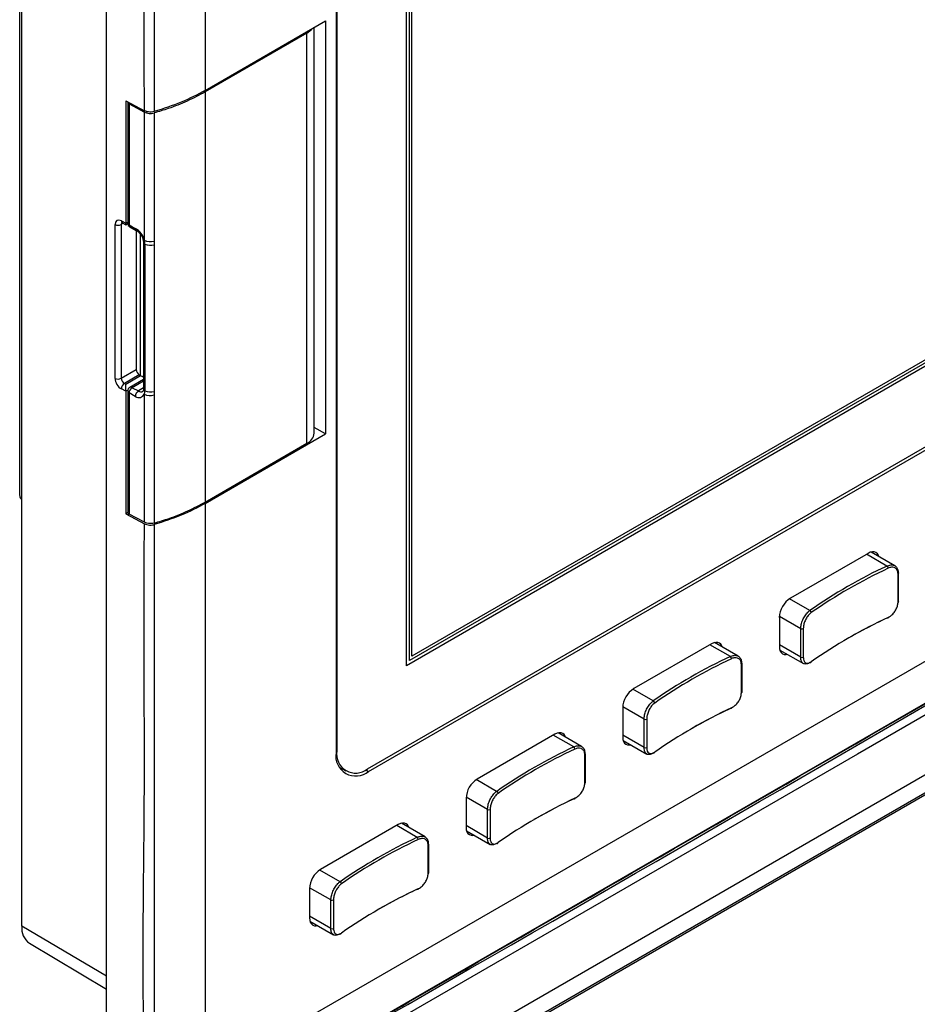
# Model space of a CAD drawing. Header units: millimetres. Extents: x 7205 to 9529, y -660 to 140.
# Tile 160 of 193: x 8882 to 8985, y -272 to -159. Entities that reach past the tile are written whole.
import ezdxf

# ---------------------------------------------------------------- set-up
doc = ezdxf.new("R2010")
doc.units = ezdxf.units.MM
doc.header["$LTSCALE"] = 3

msp = doc.modelspace()

# ---------------------------------------------------------------- linework, layer by layer
at = {"color": 7, "linetype": 'Continuous', "lineweight": 25}
for p, q in [((8882.04, -262.98), (8882.04, -95.59)), ((8891.77, -285.12), (8891.77, -96.5)), ((8918.08, -101.98), (8918.08, -243.07)), ((8918.16, -101.78), (8918.16, -242.88)), ((8926.15, -233.12), (8926.15, -102.31)), ((8926.5, -232.51), (8926.5, -102.52)), ((8926.79, -232.02), (8926.79, -102.68)), ((8903.09, -103.04), (8903.09, -167.13)), ((8881.8, -114.31), (8881.8, -213.6)), ((9170.57, -140.91), (8907.13, -293)), ((9168.25, -142.49), (8907.33, -293.12)), ((9076.77, -146.17), (8926.15, -233.12)), ((9076.41, -145.97), (8926.5, -232.51)), ((9076.13, -145.81), (8926.79, -232.02)), ((8921.7, -244.92), (9081.22, -152.83)), ((8921.82, -245.24), (9081.35, -153.15)), ((8903.09, -167.13), (8916.87, -159.17)), ((8916.87, -159.17), (8916.87, -206.53)), ((8915.57, -206.45), (8915.57, -159.93)), ((8914.75, -160.56), (8903.09, -167.3)), ((8914.75, -207.59), (8914.75, -160.56)), ((8903.09, -167.3), (8903.09, -214.33)), ((8893.97, -168.32), (8896.1, -169.46)), ((8893.97, -168.32), (8893.97, -182.36)), ((8894.19, -168.47), (8894.19, -182.35)), ((8894.35, -168.68), (8896.1, -169.63)), ((8894.35, -168.68), (8894.35, -182.56)), ((8896.08, -181.55), (8896.08, -200.24)), ((8892.74, -200.15), (8892.74, -182.51)), ((8893.43, -182.51), (8893.43, -200.14)), ((8893.47, -182.09), (8893.97, -182.36)), ((8893.57, -182.32), (8893.96, -182.53)), ((8893.58, -182.32), (8893.57, -182.32)), ((8893.96, -182.53), (8894.19, -182.4)), ((8894.35, -182.56), (8895.06, -182.95)), ((8894.45, -182.79), (8895.17, -183.18)), ((8895.17, -183.18), (8895.17, -199.14)), ((8896, -184.56), (8896, -201.38)), ((8896.16, -184.77), (8896.16, -201.59)), ((8897.22, -184.41), (8897.22, -184.83)), ((8893.43, -200.14), (8895.17, -199.14)), ((8895.52, -199.75), (8893.81, -200.74)), ((8895.52, -199.75), (8895.66, -199.84)), ((8893.81, -200.74), (8893.96, -200.82)), ((8893.96, -200.82), (8895.66, -199.84)), ((8896, -200.29), (8894.44, -201.19)), ((8893.97, -201.63), (8893.47, -201.36)), ((8893.97, -201.63), (8893.97, -215.68)), ((8894.19, -201.62), (8894.19, -215.5)), ((8894.35, -201.83), (8894.35, -215.72)), ((8895.06, -202.22), (8894.35, -201.83)), ((8894.69, -201.22), (8895.41, -201.6)), ((8896.1, -216.66), (8896.1, -201.97)), ((8904.5, -279.41), (9036.73, -203.07)), ((8903.09, -214.49), (8916.87, -206.53)), ((8916.87, -206.53), (8915.57, -205.78)), ((8903.09, -214.33), (8914.75, -207.59)), ((8903.09, -214.49), (8903.09, -278.59)), ((8894.19, -215.55), (8893.97, -215.68)), ((8893.97, -215.68), (8896.1, -216.82)), ((8896.1, -216.66), (8894.35, -215.72)), ((9036.73, -216.14), (8904.5, -292.47)), ((8982.17, -221.63), (8979.46, -220.07)), ((8979.1, -220.22), (8970.19, -225.36)), ((8982.53, -225.85), (8982.53, -222.58)), ((8982.6, -225.76), (8982.6, -222.49)), ((8968.92, -227.56), (8968.92, -230.91)), ((8971.37, -232.13), (8971.37, -228.86)), ((8971.67, -228.85), (8971.67, -232.11)), ((8961.14, -230.58), (8952.23, -235.73)), ((8964.21, -232), (8961.5, -230.44)), ((8968.97, -231.3), (8971.68, -232.86)), ((8964.57, -236.22), (8964.57, -232.95)), ((8964.64, -236.13), (8964.64, -232.86)), ((8950.96, -237.93), (8950.96, -241.28)), ((8953.41, -242.49), (8953.41, -239.23)), ((8953.71, -239.22), (8953.71, -242.48)), ((8943.18, -240.95), (8934.27, -246.1)), ((8946.25, -242.37), (8943.54, -240.81)), ((8951.01, -241.66), (8953.72, -243.23)), ((8946.61, -246.59), (8946.61, -243.32)), ((8946.68, -246.49), (8946.68, -243.23)), ((8918.45, -244.73), (8919.2, -245.17)), ((8918.56, -244.93), (8918.79, -244.93)), ((8933, -248.3), (8933, -251.65)), ((8935.45, -252.86), (8935.45, -249.6)), ((8935.75, -249.59), (8935.75, -252.85)), ((8925.22, -251.32), (8916.31, -256.46)), ((8928.29, -252.74), (8925.58, -251.17)), ((8933.05, -252.03), (8935.76, -253.6)), ((8928.65, -256.95), (8928.65, -253.69)), ((8928.72, -256.86), (8928.72, -253.6)), ((8915.04, -258.67), (8915.04, -262.02)), ((8917.49, -263.23), (8917.49, -259.96)), ((8917.79, -259.95), (8917.79, -263.22)), ((8915.09, -262.4), (8917.8, -263.96)), ((8882.91, -264.93), (8891.77, -270.18))]:
    msp.add_line(p, q, dxfattribs=at)
at = {"color": 8, "linetype": 'Continuous', "lineweight": 25}
for p, q in [((8893.67, -182.37), (8893.43, -182.51)), ((8893.97, -182.36), (8894.19, -182.23)), ((8895.66, -199.84), (8895.66, -183.65)), ((8896, -200.46), (8894.69, -201.22)), ((8894.2, -201.49), (8893.97, -201.63)), ((8896, -201.23), (8895.41, -201.6)), ((8981.26, -221.67), (8978.92, -220.32)), ((8972.43, -226.77), (8970.09, -225.42)), ((8971.37, -228.86), (8968.92, -227.44)), ((8963.3, -232.04), (8960.96, -230.69)), ((8971.37, -232.13), (8968.92, -230.71)), ((8954.46, -237.14), (8952.13, -235.79)), ((8953.41, -239.23), (8950.96, -237.81)), ((8945.34, -242.41), (8943, -241.05)), ((8953.41, -242.49), (8950.96, -241.08)), ((8918.16, -242.88), (8918.08, -242.83)), ((8921.48, -245.04), (8921.82, -245.24)), ((8936.5, -247.51), (8934.17, -246.16)), ((8935.45, -249.6), (8933, -248.18)), ((8927.38, -252.78), (8925.04, -251.42)), ((8935.45, -252.86), (8933, -251.44)), ((8918.54, -257.88), (8916.21, -256.53)), ((8917.49, -259.96), (8915.04, -258.55)), ((8917.49, -263.23), (8915.04, -261.81)), ((8891.77, -268.7), (8882.04, -262.98))]:
    msp.add_line(p, q, dxfattribs=at)
at = {"color": 7, "linetype": 'Continuous', "lineweight": 25, "flags": 128}
for points in [[(8897.22, -99.66), (8897.22, -99.66), (8897.22, -101.29), (8897.22, -107.83), (8897.22, -133.96), (8897.22, -169.56)], [(8898.63, -287.64), (8898.63, -287.64), (8900.04, -286.82), (8905.7, -283.56), (8928.32, -270.5), (9018.84, -218.25), (9098.12, -172.48), (9177.4, -126.71), (9177.4, -126.71)], [(9177.44, -128.04), (9177.44, -128.04), (9176.03, -128.86), (9170.37, -132.12), (9147.74, -145.19), (9057.23, -197.43), (8977.89, -243.24), (8898.55, -289.04), (8898.55, -289.04)], [(8914.75, -160.56), (8915.25, -160.17), (8915.35, -160.06)], [(8896.1, -184.32), (8896.1, -181.6), (8896.1, -179.95), (8896.1, -169.63)], [(8897.22, -169.72), (8897.22, -171.35), (8897.22, -177.89), (8897.22, -184.41)], [(8897.22, -184.83), (8897.22, -186.49), (8897.22, -193.15), (8897.22, -201.65)], [(8897.22, -201.65), (8897.22, -201.89), (8897.22, -202.06)], [(8897.22, -202.06), (8897.22, -204.02), (8897.22, -216.75)], [(8897.22, -216.92), (8897.22, -218.55), (8897.22, -225.08), (8897.22, -251.21), (8897.22, -286.81), (8897.22, -286.81)], [(8980.32, -220.57), (8980.28, -220.44), (8980.16, -220.26), (8980, -220.13), (8979.81, -220.06), (8979.59, -220.05), (8979.35, -220.1), (8979.1, -220.22)], [(8981.39, -227.56), (8981.39, -227.59), (8981.38, -227.61), (8981.37, -227.63), (8981.35, -227.65), (8981.33, -227.65), (8981.31, -227.65), (8981.29, -227.65), (8981.26, -227.63)], [(8962.36, -230.94), (8962.31, -230.81), (8962.2, -230.63), (8962.04, -230.5), (8961.85, -230.42), (8961.63, -230.42), (8961.39, -230.47), (8961.14, -230.58)], [(8968.92, -230.91), (8968.94, -231.18), (8969.01, -231.42), (8969.13, -231.6), (8969.29, -231.74), (8969.48, -231.81), (8969.7, -231.82), (8969.83, -231.79)], [(8963.43, -237.93), (8963.43, -237.96), (8963.42, -237.98), (8963.41, -238), (8963.39, -238.01), (8963.37, -238.02), (8963.35, -238.02), (8963.33, -238.01), (8963.3, -238)], [(8944.4, -241.3), (8944.35, -241.18), (8944.24, -241), (8944.08, -240.86), (8943.89, -240.79), (8943.67, -240.78), (8943.43, -240.84), (8943.18, -240.95)], [(8950.96, -241.28), (8950.98, -241.55), (8951.05, -241.79), (8951.17, -241.97), (8951.33, -242.1), (8951.52, -242.18), (8951.74, -242.18), (8951.87, -242.16)], [(8945.47, -248.29), (8945.47, -248.32), (8945.46, -248.35), (8945.45, -248.37), (8945.43, -248.38), (8945.41, -248.39), (8945.39, -248.39), (8945.37, -248.38), (8945.34, -248.37)], [(8926.44, -251.67), (8926.39, -251.55), (8926.28, -251.36), (8926.12, -251.23), (8925.93, -251.16), (8925.71, -251.15), (8925.47, -251.21), (8925.22, -251.32)], [(8933, -251.65), (8933.02, -251.92), (8933.09, -252.16), (8933.21, -252.34), (8933.37, -252.47), (8933.56, -252.54), (8933.78, -252.55), (8933.91, -252.53)], [(8927.51, -258.66), (8927.51, -258.69), (8927.5, -258.72), (8927.49, -258.74), (8927.47, -258.75), (8927.45, -258.76), (8927.43, -258.76), (8927.41, -258.75), (8927.38, -258.74)], [(8915.04, -262.02), (8915.06, -262.29), (8915.13, -262.52), (8915.25, -262.71), (8915.41, -262.84), (8915.6, -262.91), (8915.82, -262.92), (8915.95, -262.9)]]:
    msp.add_lwpolyline(points, dxfattribs=at)
at = {"color": 7, "linetype": 'Continuous', "lineweight": 25}
for centre, radius, start, end in [((8894.43, -168.46), 0.242, 175.0261, 249.2795), ((8896.78, -168.2), 1.58, 244.223, 286.0324), ((8893.08, -181.82), 0.772, 243.854, 297.3007), ((8894.69, -182.35), 0.5, 180, 241.7051), ((8893.89, -184.91), 2.29, 15.0989, 59.038), ((8896.78, -182.89), 1.58, 244.2221, 286.0359), ((8894.45, -184.78), 1.71, 0.5677, 15.8022), ((8896.78, -183.28), 1.61, 247.5124, 285.743), ((8895.93, -199.11), 0.768, 182.6055, 237.3945), ((8893.08, -199.46), 0.772, 243.854, 297.3007), ((8894.26, -201.39), 0.793, 124.6838, 177.6456), ((8894.69, -201.62), 0.5, 119.9973, 180), ((8895.14, -201.87), 0.793, 124.6838, 177.6456), ((8895.86, -202.25), 0.793, 124.6838, 177.6456), ((8895.48, -201.69), 0.672, 231.5688, 336.0919), ((8895.11, -201.6), 1.05, 339.7029, 0.9132), ((8896.78, -200.54), 1.58, 244.2214, 286.049), ((8896.78, -200.1), 1.61, 247.5311, 285.754), ((8914.21, -206.34), 1.37, 293.4778, 355.2021), ((8882.36, -213.56), 0.555, 184.4751, 234.6201), ((8894.43, -215.48), 0.247, 184.613, 249.3611), ((9006.33, -275.29), 59.19, 115.0518, 124.9428), ((9006.38, -275.38), 59, 115.0518, 124.9428), ((8981.05, -221.93), 0.338, 1.9081, 51.3411), ((8982.51, -222.5), 0.0993, 5.2668, 66.0533), ((8971.68, -227.69), 2.77, 122.6055, 177.3945), ((8982.5, -225.74), 0.11, 286.8831, 352.6849), ((8972.3, -227.03), 0.284, 3.3445, 63.0787), ((9006.38, -281.01), 59, 115.0518, 124.9428), ((9008.45, -285.32), 63.77, 115.2329, 119.8578), ((8971.51, -228.59), 0.3, 242.1601, 301.9051), ((8988.37, -285.66), 59.19, 115.0518, 124.9428), ((8988.42, -285.75), 59, 115.0518, 124.9428), ((8963.09, -232.3), 0.338, 1.9081, 51.3411), ((8971.51, -231.86), 0.3, 242.1601, 301.9051), ((8964.54, -232.87), 0.0993, 5.2668, 66.0533), ((8972.48, -232.65), 0.0991, 235.5439, 4.9136), ((8953.72, -238.06), 2.77, 122.6055, 177.3945), ((8964.53, -236.11), 0.11, 286.8831, 352.6849), ((8954.34, -237.39), 0.284, 3.3445, 63.0787), ((8988.42, -291.38), 59, 115.0518, 124.9428), ((8990.49, -295.68), 63.76, 115.2327, 119.8713), ((8953.55, -238.96), 0.3, 242.1601, 301.9051), ((8970.41, -296.03), 59.19, 115.0518, 124.9428), ((8970.45, -296.11), 59, 115.0518, 124.9428), ((8945.13, -242.67), 0.338, 1.9081, 51.3411), ((8953.55, -242.23), 0.3, 242.1601, 301.9051), ((8920.36, -243.44), 2.31, 170.786, 309.2033), ((8920.32, -243.23), 2.18, 170.786, 309.2033), ((8946.58, -243.24), 0.0993, 5.2668, 66.0533), ((8954.52, -243.02), 0.0991, 235.5439, 4.9136), ((8935.76, -248.43), 2.77, 122.6055, 177.3945), ((8946.57, -246.48), 0.11, 286.8831, 352.6849), ((8936.38, -247.76), 0.284, 3.3445, 63.0787), ((8970.45, -301.75), 59, 115.0518, 124.9428), ((8972.53, -306.05), 63.77, 115.2328, 119.8671), ((8935.59, -249.33), 0.3, 242.1601, 301.9051), ((8952.45, -306.4), 59.19, 115.0518, 124.9428), ((8927.17, -253.04), 0.338, 1.9081, 51.3411), ((8935.59, -252.6), 0.3, 242.1601, 301.9051), ((8952.49, -306.48), 59, 115.0518, 124.9428), ((8928.62, -253.61), 0.0993, 5.2668, 66.0533), ((8936.56, -253.39), 0.0991, 235.5439, 4.9136), ((8917.8, -258.79), 2.77, 122.6055, 177.3945), ((8928.61, -256.85), 0.11, 286.8831, 352.6849), ((8918.42, -258.13), 0.284, 3.3445, 63.0787), ((8952.49, -312.12), 59, 115.0518, 124.9428), ((8954.57, -316.43), 63.78, 115.233, 119.8454), ((8917.63, -259.7), 0.3, 242.1601, 301.9051), ((8884.18, -263.19), 2.15, 174.4243, 233.7906), ((8917.63, -262.97), 0.3, 242.1601, 301.9051), ((8918.6, -263.76), 0.0991, 235.5439, 4.9136)]:
    msp.add_arc(centre, radius, start, end, dxfattribs=at)
at = {"color": 8, "linetype": 'Continuous', "lineweight": 25}
for centre, radius, start, end in [((8893.71, -182.12), 0.242, 173.0858, 235.7321), ((8894.43, -182.33), 0.247, 184.613, 249.3611), ((8894.58, -182.6), 0.235, 172.004, 236.8139), ((8895.31, -182.98), 0.243, 173.1581, 235.0308), ((8896.26, -184.53), 0.257, 187.0101, 248.0822), ((8894.44, -201.6), 0.254, 185.641, 248.3331), ((8894.54, -201.42), 0.251, 54.3824, 114.3071), ((8895.7, -201.19), 0.504, 234.8444, 298.1957), ((8896.26, -201.35), 0.255, 185.772, 248.202), ((8982.5, -222.48), 0.11, 286.8831, 352.6849), ((8964.53, -232.85), 0.11, 286.8831, 352.6849), ((8946.57, -243.21), 0.11, 286.8831, 352.6849), ((8928.61, -253.58), 0.11, 286.8831, 352.6849)]:
    msp.add_arc(centre, radius, start, end, dxfattribs=at)
at = {"color": 7, "linetype": 'Continuous', "lineweight": 25}
for centre, major_axis, ratio, start_param, end_param in [((8893.47, -182.91), (-0.527, 0.85), 0.597167, 5.479153, 7.049949), ((8893.96, -181.96), (-0.009, 0.572), 0.015113, 3.133165, 3.935499), ((8893.47, -200.55), (-0.527, 0.85), 0.597167, 0.766764, 2.33756), ((8893.81, -200.33), (-0.278, 0.416), 0.61609, 0.7454, 2.316196), ((8893.96, -201.23), (-0.009, 0.572), 0.015113, 3.935499, 5.506296), ((8896.01, -200.04), (0.5, -0.289), 0.00007, 1.432288, 2.356235)]:
    msp.add_ellipse(centre, major_axis=major_axis, ratio=ratio, start_param=start_param, end_param=end_param, dxfattribs=at)
at = {"color": 8, "linetype": 'Continuous', "lineweight": 25}
msp.add_ellipse((8893.81, -182.7), major_axis=(-0.278, 0.416), ratio=0.61609, start_param=6.239515, end_param=7.028585, dxfattribs=at)
at = {"color": 7, "linetype": 'Continuous', "lineweight": 25}
for points, knots in [([(8896.1, -169.46), (8896.09, -157.94), (8896.09, -137.76), (8896.11, -115.91), (8896.09, -104.71), (8896.11, -101.36), (8896.07, -99.66), (8896.05, -98.81)], [0, 0, 0, 0, 0.489178, 0.857197, 0.928595, 0.964294, 1, 1, 1, 1]), ([(8897.85, -288.07), (8898.26, -287.89), (8899.27, -287.43), (8900.72, -286.54), (8952.78, -256.92), (9028.89, -212.46), (9117.61, -161.38), (9157.03, -138.56), (9172.43, -129.71), (9175.52, -127.89), (9177.28, -126.92), (9177.74, -126.52), (9177.82, -126.45)], [0, 0, 0, 0, 0.003834, 0.009517, 0.016018, 0.558398, 0.829589, 0.965184, 0.982133, 0.993824, 0.999, 1, 1, 1, 1]), ([(8903.09, -167.13), (8902.19, -167.61), (8900.41, -168.55), (8898.28, -169.22), (8897.22, -169.56)], [0, 0, 0, 0, 0.499953, 1, 1, 1, 1]), ([(8903.09, -167.3), (8902.41, -167.66), (8901.09, -168.37), (8899.09, -169.16), (8897.76, -169.56), (8897.22, -169.72)], [0, 0, 0, 0, 0.3819327, 0.7459756, 1, 1, 1, 1]), ([(8897.22, -169.56), (8897.11, -169.58), (8896.9, -169.63), (8896.56, -169.61), (8896.28, -169.55), (8896.15, -169.49), (8896.1, -169.46)], [0, 0, 0, 0, 0.279142, 0.558283, 0.837425, 1, 1, 1, 1]), ([(8893.49, -182.29), (8893.49, -182.29), (8893.48, -182.29), (8893.51, -182.29), (8893.56, -182.31), (8893.57, -182.32)], [0, 0, 0, 0, 0.036951, 0.63449, 1, 1, 1, 1]), ([(8895.17, -183.18), (8895.23, -183.22), (8895.36, -183.3), (8895.59, -183.53), (8895.81, -183.84), (8895.95, -184.18), (8896, -184.42), (8896, -184.53), (8896, -184.56)], [0, 0, 0, 0, 0.147667, 0.3394264, 0.5425229, 0.7499712, 0.9363852, 1, 1, 1, 1]), ([(8896, -201.38), (8896, -201.43), (8895.99, -201.56), (8895.94, -201.63), (8895.94, -201.63), (8895.93, -201.63)], [0, 0, 0, 0, 0.3026659, 0.6825024, 1, 1, 1, 1]), ([(8897.22, -216.75), (8897.8, -216.58), (8899.15, -216.17), (8901.14, -215.37), (8902.43, -214.68), (8903.09, -214.33)], [0, 0, 0, 0, 0.269256, 0.632, 1, 1, 1, 1]), ([(8903.09, -214.49), (8902.19, -214.97), (8900.41, -215.91), (8898.28, -216.58), (8897.22, -216.92)], [0, 0, 0, 0, 0.499953, 1, 1, 1, 1]), ([(8897.22, -216.75), (8897.11, -216.78), (8896.9, -216.82), (8896.56, -216.81), (8896.28, -216.75), (8896.15, -216.68), (8896.1, -216.66)], [0, 0, 0, 0, 0.278947, 0.557894, 0.836841, 1, 1, 1, 1]), ([(8896.05, -287.43), (8896.12, -285.79), (8896.27, -282.51), (8895.78, -269.19), (8896.14, -254.34), (8896.08, -234.12), (8896.09, -223.63), (8896.1, -216.82)], [0, 0, 0, 0, 0.071318, 0.142849, 0.55426, 0.710586, 1, 1, 1, 1]), ([(8896.1, -216.82), (8896.19, -216.86), (8896.37, -216.94), (8896.7, -216.98), (8897, -216.97), (8897.16, -216.93), (8897.22, -216.92)], [0, 0, 0, 0, 0.2791417, 0.5582834, 0.8374252, 1, 1, 1, 1]), ([(8981.26, -221.67), (8981.41, -221.62), (8981.7, -221.51), (8982.08, -221.56), (8982.37, -221.77), (8982.52, -222.08), (8982.54, -222.32), (8982.55, -222.41)], [0, 0, 0, 0, 0.216097, 0.432225, 0.648158, 0.86299, 1, 1, 1, 1]), ([(8982.53, -222.58), (8982.52, -222.5), (8982.51, -222.29), (8982.37, -222.02), (8982.11, -221.83), (8981.77, -221.78), (8981.52, -221.88), (8981.39, -221.92)], [0, 0, 0, 0, 0.137133, 0.352115, 0.56809, 0.784119, 1, 1, 1, 1]), ([(8971.37, -228.86), (8971.38, -228.7), (8971.41, -228.38), (8971.59, -227.85), (8971.85, -227.36), (8972.15, -226.99), (8972.35, -226.83), (8972.43, -226.77)], [0, 0, 0, 0, 0.21304, 0.425981, 0.639621, 0.85465, 1, 1, 1, 1]), ([(8981.39, -227.56), (8981.48, -227.51), (8981.69, -227.4), (8982.01, -227.1), (8982.29, -226.7), (8982.49, -226.26), (8982.51, -225.99), (8982.53, -225.85)], [0, 0, 0, 0, 0.145196, 0.360082, 0.573717, 0.786774, 1, 1, 1, 1]), ([(8972.58, -227.01), (8972.51, -227.06), (8972.34, -227.2), (8972.08, -227.53), (8971.85, -227.96), (8971.7, -228.43), (8971.68, -228.71), (8971.67, -228.85)], [0, 0, 0, 0, 0.145196, 0.360082, 0.573717, 0.786774, 1, 1, 1, 1]), ([(8963.3, -232.04), (8963.45, -231.98), (8963.73, -231.88), (8964.12, -231.93), (8964.41, -232.14), (8964.56, -232.44), (8964.58, -232.68), (8964.59, -232.78)], [0, 0, 0, 0, 0.216097, 0.432225, 0.648158, 0.86299, 1, 1, 1, 1]), ([(8964.57, -232.95), (8964.56, -232.87), (8964.55, -232.66), (8964.41, -232.38), (8964.15, -232.2), (8963.81, -232.15), (8963.56, -232.24), (8963.43, -232.29)], [0, 0, 0, 0, 0.137133, 0.352115, 0.56809, 0.784119, 1, 1, 1, 1]), ([(8972.43, -232.73), (8972.31, -232.8), (8972.07, -232.94), (8971.75, -232.93), (8971.51, -232.75), (8971.39, -232.46), (8971.38, -232.22), (8971.37, -232.13)], [0, 0, 0, 0, 0.216097, 0.432225, 0.648158, 0.86299, 1, 1, 1, 1]), ([(8971.67, -232.11), (8971.68, -232.2), (8971.69, -232.41), (8971.79, -232.66), (8972, -232.82), (8972.27, -232.82), (8972.48, -232.7), (8972.58, -232.64)], [0, 0, 0, 0, 0.137133, 0.352115, 0.56809, 0.784119, 1, 1, 1, 1]), ([(8963.43, -237.93), (8963.52, -237.88), (8963.73, -237.76), (8964.05, -237.47), (8964.33, -237.07), (8964.53, -236.63), (8964.55, -236.36), (8964.57, -236.22)], [0, 0, 0, 0, 0.145196, 0.360082, 0.573717, 0.786774, 1, 1, 1, 1]), ([(8953.41, -239.23), (8953.42, -239.07), (8953.45, -238.75), (8953.62, -238.22), (8953.89, -237.73), (8954.18, -237.36), (8954.38, -237.2), (8954.46, -237.14)], [0, 0, 0, 0, 0.21304, 0.425981, 0.639621, 0.85465, 1, 1, 1, 1]), ([(8954.62, -237.38), (8954.55, -237.43), (8954.38, -237.57), (8954.12, -237.9), (8953.89, -238.33), (8953.74, -238.8), (8953.72, -239.08), (8953.71, -239.22)], [0, 0, 0, 0, 0.145196, 0.360082, 0.573717, 0.786774, 1, 1, 1, 1]), ([(8945.34, -242.41), (8945.49, -242.35), (8945.77, -242.24), (8946.16, -242.3), (8946.45, -242.5), (8946.6, -242.81), (8946.62, -243.05), (8946.62, -243.15)], [0, 0, 0, 0, 0.216097, 0.432225, 0.648158, 0.86299, 1, 1, 1, 1]), ([(8946.61, -243.32), (8946.6, -243.24), (8946.59, -243.02), (8946.45, -242.75), (8946.19, -242.57), (8945.85, -242.52), (8945.6, -242.61), (8945.47, -242.66)], [0, 0, 0, 0, 0.137133, 0.352115, 0.56809, 0.784119, 1, 1, 1, 1]), ([(8954.46, -243.1), (8954.35, -243.17), (8954.11, -243.31), (8953.79, -243.29), (8953.55, -243.12), (8953.43, -242.83), (8953.42, -242.59), (8953.41, -242.49)], [0, 0, 0, 0, 0.216097, 0.432225, 0.648158, 0.86299, 1, 1, 1, 1]), ([(8953.71, -242.48), (8953.72, -242.57), (8953.73, -242.78), (8953.83, -243.03), (8954.04, -243.18), (8954.31, -243.19), (8954.52, -243.07), (8954.62, -243.01)], [0, 0, 0, 0, 0.137133, 0.352115, 0.56809, 0.784119, 1, 1, 1, 1]), ([(8945.47, -248.29), (8945.56, -248.25), (8945.77, -248.13), (8946.09, -247.84), (8946.37, -247.44), (8946.57, -247), (8946.59, -246.72), (8946.61, -246.59)], [0, 0, 0, 0, 0.145196, 0.360082, 0.573717, 0.786774, 1, 1, 1, 1]), ([(8935.45, -249.6), (8935.46, -249.44), (8935.49, -249.12), (8935.66, -248.59), (8935.93, -248.1), (8936.22, -247.73), (8936.42, -247.57), (8936.5, -247.51)], [0, 0, 0, 0, 0.21304, 0.425981, 0.639621, 0.85465, 1, 1, 1, 1]), ([(8936.66, -247.75), (8936.59, -247.8), (8936.42, -247.94), (8936.16, -248.27), (8935.93, -248.7), (8935.78, -249.17), (8935.76, -249.45), (8935.75, -249.59)], [0, 0, 0, 0, 0.145196, 0.360082, 0.573717, 0.786774, 1, 1, 1, 1]), ([(8927.38, -252.78), (8927.53, -252.72), (8927.81, -252.61), (8928.2, -252.66), (8928.49, -252.87), (8928.64, -253.18), (8928.66, -253.42), (8928.66, -253.51)], [0, 0, 0, 0, 0.216097, 0.432225, 0.648158, 0.86299, 1, 1, 1, 1]), ([(8936.5, -253.47), (8936.38, -253.54), (8936.14, -253.67), (8935.83, -253.66), (8935.59, -253.49), (8935.47, -253.19), (8935.46, -252.96), (8935.45, -252.86)], [0, 0, 0, 0, 0.216097, 0.432225, 0.648158, 0.86299, 1, 1, 1, 1]), ([(8935.75, -252.85), (8935.76, -252.93), (8935.77, -253.14), (8935.87, -253.4), (8936.08, -253.55), (8936.35, -253.56), (8936.56, -253.44), (8936.66, -253.38)], [0, 0, 0, 0, 0.137133, 0.352115, 0.56809, 0.784119, 1, 1, 1, 1]), ([(8928.65, -253.69), (8928.64, -253.61), (8928.63, -253.39), (8928.49, -253.12), (8928.23, -252.94), (8927.89, -252.89), (8927.64, -252.98), (8927.51, -253.03)], [0, 0, 0, 0, 0.137133, 0.352115, 0.56809, 0.784119, 1, 1, 1, 1]), ([(8927.51, -258.66), (8927.59, -258.62), (8927.81, -258.5), (8928.13, -258.21), (8928.41, -257.81), (8928.61, -257.37), (8928.63, -257.09), (8928.65, -256.95)], [0, 0, 0, 0, 0.145196, 0.360082, 0.573717, 0.786774, 1, 1, 1, 1]), ([(8917.49, -259.96), (8917.5, -259.81), (8917.53, -259.49), (8917.7, -258.96), (8917.97, -258.47), (8918.26, -258.1), (8918.46, -257.94), (8918.54, -257.88)], [0, 0, 0, 0, 0.21304, 0.425981, 0.639621, 0.85465, 1, 1, 1, 1]), ([(8918.7, -258.11), (8918.63, -258.17), (8918.46, -258.31), (8918.2, -258.64), (8917.97, -259.07), (8917.82, -259.54), (8917.8, -259.81), (8917.79, -259.95)], [0, 0, 0, 0, 0.145196, 0.360082, 0.573717, 0.786774, 1, 1, 1, 1]), ([(8918.54, -263.84), (8918.42, -263.91), (8918.18, -264.04), (8917.87, -264.03), (8917.63, -263.85), (8917.51, -263.56), (8917.5, -263.32), (8917.49, -263.23)], [0, 0, 0, 0, 0.216097, 0.432225, 0.648158, 0.86299, 1, 1, 1, 1]), ([(8917.79, -263.22), (8917.79, -263.3), (8917.81, -263.51), (8917.91, -263.77), (8918.11, -263.92), (8918.39, -263.93), (8918.6, -263.81), (8918.7, -263.75)], [0, 0, 0, 0, 0.137133, 0.352115, 0.56809, 0.784119, 1, 1, 1, 1])]:
    msp.add_open_spline(points, degree=3, knots=knots, dxfattribs=at)
at = {"color": 8, "linetype": 'Continuous', "lineweight": 25}
msp.add_open_spline([(8897.67, -288.22), (8898.25, -287.9), (8899.53, -287.19), (8902.15, -285.66), (8912.78, -279.55), (8956.85, -254.06), (9023.54, -215.6), (9093.61, -175.14), (9133.49, -152.12), (9151.43, -141.76), (9159.41, -137.15), (9165.39, -133.7), (9170.38, -130.82), (9173.86, -128.8), (9175.87, -127.66), (9176.84, -127.07), (9177.32, -126.77)], degree=3, knots=[0, 0, 0, 0, 0.00608, 0.01346, 0.028219, 0.119895, 0.486597, 0.743298, 0.871648, 0.914432, 0.935823, 0.957215, 0.978607, 0.989303, 0.994651, 1, 1, 1, 1], dxfattribs=at)

doc.saveas('drawing.dxf')
